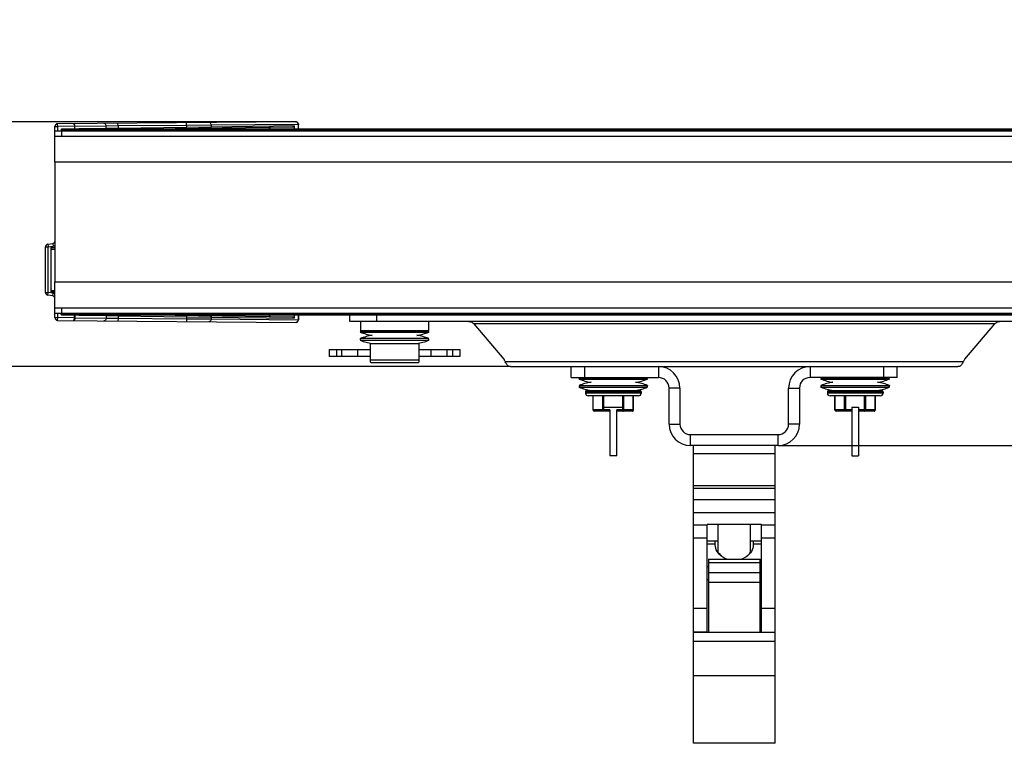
# Model space of a CAD drawing. Extents: x 0 to 420, y 0 to 297.
# Tile 100 of 116: x 301 to 373, y 128 to 181. Entities that reach past the tile are written whole.
import ezdxf

# ---------------------------------------------------------------- set-up
doc = ezdxf.new("R2010")
doc.units = 0
doc.header["$LTSCALE"] = 23.1
doc.layers.get('0').update_dxf_attribs({"linetype": 'CONTINUOUS'})
doc.layers.add('02___PRT_ALL_AXES', color=7, linetype='CONTINUOUS')
doc.layers.add('DIM_PILOTEES', color=7, linetype='CONTINUOUS')
doc.dimstyles.get("Standard").update_dxf_attribs({"dimtxt": 2.5, "dimasz": 2.5, "dimexe": 1.25, "dimexo": 0.625, "dimtad": 1, "dimcen": 2.5, "dimazin": 3, "dimtfac": 1, "dimtmove": 0, "dimatfit": 3})

# ---------------------------------------------------------------- blocks, each defined once
blk = doc.blocks.new('_FILLED')
at = {"color": 0, "linetype": 'BYBLOCK'}
blk.add_solid([(0, 0), (-1, 0.143), (-1, -0.143)], dxfattribs=at)
blk = doc.blocks.new('*D14')
at = {"layer": 'DIM_PILOTEES', "color": 2, "linetype": 'CONTINUOUS'}
for p, q in [((391.709, 159.44), (391.709, 154.649)), ((391.709, 149.858), (391.709, 154.649)), ((391.709, 154.649), (391.709, 138.808)), ((356.68, 149.858), (393.709, 149.858))]:
    blk.add_line(p, q, dxfattribs=at)
at = {"layer": 'DIM_PILOTEES', "color": 2, "linetype": 'CONTINUOUS', "xscale": 3.5, "yscale": 3.5, "zscale": 3.5}
for p, rotation in [((391.709, 159.44), 90), ((391.709, 149.858), 270)]:
    blk.add_blockref('_FILLED', p, dxfattribs=dict(at, rotation=rotation))
blk = doc.blocks.new('*D16')
at = {"layer": 'DIM_PILOTEES', "color": 2, "linetype": 'CONTINUOUS'}
for p, q in [((299.603, 173.674), (299.603, 181.174)), ((299.603, 181.174), (299.603, 164.666)), ((321.185, 173.674), (297.603, 173.674)), ((299.603, 148.158), (299.603, 164.666)), ((336.996, 155.658), (297.603, 155.658)), ((299.603, 155.658), (299.603, 148.158))]:
    blk.add_line(p, q, dxfattribs=at)
at = {"layer": 'DIM_PILOTEES', "color": 2, "linetype": 'CONTINUOUS', "xscale": 3.5, "yscale": 3.5, "zscale": 3.5}
for p, rotation in [((299.603, 173.674), 270), ((299.603, 155.658), 90)]:
    blk.add_blockref('_FILLED', p, dxfattribs=dict(at, rotation=rotation))

msp = doc.modelspace()

# ---------------------------------------------------------------- linework, layer by layer
at = {"color": 7, "linetype": 'CONTINUOUS'}
for p, q in [((303.47, 172.99), (303.47, 173.321)), ((303.47, 173.321), (303.67, 173.321)), ((321.185, 173.674), (303.668, 173.521)), ((303.67, 173.321), (303.668, 173.521)), ((304.923, 173.332), (303.67, 173.321)), ((303.67, 172.99), (303.67, 173.321)), ((307.244, 173.351), (304.923, 173.331)), ((304.923, 173.136), (304.923, 173.331)), ((308.11, 173.36), (307.244, 173.351)), ((307.244, 173.168), (307.244, 173.351)), ((308.11, 173.182), (307.244, 173.168)), ((308.11, 173.36), (308.108, 173.56)), ((313.15, 173.404), (308.11, 173.36)), ((308.11, 173.36), (308.11, 173.182)), ((313.15, 173.252), (308.11, 173.182)), ((308.111, 173.14), (308.11, 173.182)), ((320.957, 173.261), (312.313, 173.14)), ((313.15, 173.404), (313.148, 173.604)), ((314.969, 173.418), (313.15, 173.404)), ((313.15, 173.404), (313.15, 173.252)), ((314.969, 173.276), (313.15, 173.252)), ((313.152, 173.152), (313.15, 173.252)), ((321.36, 173.474), (314.969, 173.418)), ((314.969, 173.418), (314.969, 173.276)), ((321.071, 173.362), (314.969, 173.276)), ((321.071, 173.362), (321.071, 173.14)), ((321.222, 173.67), (321.185, 173.674)), ((321.36, 173.474), (321.36, 173.14)), ((321.387, 173.474), (321.36, 173.474)), ((321.387, 173.14), (321.387, 173.474)), ((303.46, 170.69), (303.46, 172.99)), ((303.46, 172.99), (403.46, 172.99)), ((403.46, 172.59), (303.46, 172.59)), ((303.934, 172.99), (303.941, 173.012)), ((303.96, 172.99), (303.96, 173.14)), ((303.96, 173.14), (402.96, 173.14)), ((303.96, 173.04), (402.96, 173.04)), ((307.244, 173.168), (305.237, 173.14)), ((313.149, 173.152), (313.149, 173.14)), ((313.615, 173.159), (313.595, 173.155)), ((403.46, 170.69), (303.46, 170.69)), ((302.935, 164.656), (303.305, 164.721)), ((302.935, 164.656), (302.97, 164.459)), ((302.97, 164.459), (303.339, 164.524)), ((303.305, 164.721), (303.339, 164.524)), ((302.77, 161.122), (302.77, 164.459)), ((302.77, 164.459), (302.97, 164.459)), ((302.97, 161.122), (302.97, 164.459)), ((303.168, 164.09), (303.168, 161.49)), ((303.188, 164.09), (303.168, 164.09)), ((303.188, 161.152), (303.188, 164.429)), ((303.188, 164.429), (303.46, 164.429)), ((303.188, 164.31), (303.46, 164.31)), ((303.46, 159.59), (303.46, 161.89)), ((303.46, 161.89), (403.46, 161.89)), ((302.77, 161.122), (302.97, 161.122)), ((302.935, 160.925), (302.97, 161.122)), ((303.305, 160.86), (302.935, 160.925)), ((303.339, 161.057), (302.97, 161.122)), ((303.188, 161.49), (303.168, 161.49)), ((303.188, 161.27), (303.46, 161.27)), ((303.188, 161.152), (303.46, 161.152)), ((303.305, 160.86), (303.339, 161.057)), ((303.46, 159.99), (403.46, 159.99)), ((303.46, 159.59), (403.46, 159.59)), ((303.47, 159.26), (303.47, 159.59)), ((303.67, 159.26), (303.67, 159.59)), ((303.96, 159.44), (303.96, 159.59)), ((402.96, 159.54), (303.96, 159.54)), ((402.96, 159.44), (303.96, 159.44)), ((304.888, 159.445), (304.888, 159.249)), ((304.94, 159.445), (304.94, 159.25)), ((305.237, 159.44), (307.244, 159.412)), ((307.244, 159.412), (307.244, 159.23)), ((307.244, 159.412), (308.11, 159.399)), ((308.111, 159.44), (308.11, 159.399)), ((312.313, 159.44), (320.957, 159.32)), ((313.149, 159.429), (313.149, 159.44)), ((313.152, 159.429), (313.15, 159.329)), ((313.615, 159.422), (313.595, 159.426)), ((321.071, 159.44), (321.071, 159.219)), ((321.36, 159.44), (321.36, 159.107)), ((321.387, 159.44), (321.387, 159.107)), ((303.47, 159.26), (303.67, 159.26)), ((303.668, 159.06), (303.67, 159.26)), ((303.668, 159.06), (321.185, 158.907)), ((304.888, 159.249), (303.67, 159.26)), ((304.918, 159.25), (304.888, 159.249)), ((304.934, 159.25), (304.918, 159.25)), ((304.94, 159.25), (304.934, 159.25)), ((304.94, 159.25), (307.244, 159.23)), ((307.244, 159.23), (308.11, 159.221)), ((308.11, 159.221), (308.108, 159.021)), ((308.11, 159.399), (308.11, 159.221)), ((308.11, 159.399), (313.15, 159.329)), ((308.11, 159.221), (313.15, 159.177)), ((313.15, 159.177), (313.148, 158.977)), ((313.15, 159.329), (313.15, 159.177)), ((313.15, 159.329), (314.933, 159.305)), ((313.15, 159.177), (314.969, 159.163)), ((314.933, 159.305), (321.071, 159.219)), ((314.969, 159.305), (314.969, 159.163)), ((314.969, 159.163), (321.36, 159.107)), ((321.36, 159.107), (321.387, 159.107)), ((325.96, 158.99), (325.96, 158.29)), ((330.96, 158.99), (330.96, 158.29)), ((325.978, 158.287), (325.942, 158.194)), ((325.942, 158.194), (330.978, 158.194)), ((330.96, 158.29), (325.96, 158.29)), ((325.978, 158.287), (330.942, 158.287)), ((327.51, 158.29), (327.51, 158.287)), ((329.41, 158.29), (329.41, 158.287)), ((329.42, 158.29), (329.42, 158.287)), ((329.487, 158.29), (329.487, 158.287)), ((329.529, 158.287), (329.529, 158.29)), ((329.53, 158.29), (329.53, 158.287)), ((329.589, 158.29), (329.589, 158.287)), ((329.617, 158.287), (329.616, 158.291)), ((329.651, 158.29), (329.651, 158.287)), ((329.663, 158.287), (329.663, 158.29)), ((329.67, 158.29), (329.67, 158.287)), ((330.942, 158.287), (330.978, 158.194)), ((325.968, 157.66), (325.942, 157.727)), ((330.978, 157.727), (325.942, 157.727)), ((325.968, 157.66), (325.942, 157.594)), ((325.942, 157.594), (330.978, 157.594)), ((326.66, 157.36), (326.66, 156.01)), ((326.66, 157.36), (330.26, 157.36)), ((330.26, 156.01), (330.26, 157.36)), ((330.952, 157.66), (330.978, 157.727)), ((330.952, 157.66), (330.978, 157.594)), ((323.66, 156.91), (323.66, 156.41)), ((323.66, 156.91), (326.66, 156.91)), ((324.189, 156.91), (324.189, 156.41)), ((324.585, 156.41), (324.585, 156.91)), ((325.761, 156.41), (325.761, 156.91)), ((330.26, 156.91), (333.26, 156.91)), ((331.159, 156.41), (331.159, 156.91)), ((332.335, 156.41), (332.335, 156.91)), ((332.73, 156.91), (332.73, 156.41)), ((333.26, 156.91), (333.26, 156.41)), ((326.66, 156.41), (323.66, 156.41)), ((326.66, 156.16), (330.26, 156.16)), ((326.71, 155.96), (326.66, 156.01)), ((326.71, 155.96), (330.21, 155.96)), ((330.21, 155.96), (330.26, 156.01)), ((333.26, 156.41), (330.26, 156.41)), ((370.308, 156.009), (336.612, 156.009)), ((336.996, 155.658), (369.924, 155.658)), ((341.46, 154.858), (341.46, 155.658)), ((342.46, 154.858), (342.46, 155.658)), ((347.88, 155.658), (347.88, 154.858)), ((359.04, 155.658), (359.04, 154.858)), ((364.46, 154.858), (364.46, 155.658)), ((365.46, 154.858), (365.46, 155.658)), ((342.042, 154.741), (342.078, 154.834)), ((342.042, 154.741), (347.078, 154.741)), ((342.078, 154.834), (347.042, 154.834)), ((343.61, 154.834), (343.61, 154.858)), ((345.51, 154.834), (345.51, 154.858)), ((347.078, 154.741), (347.042, 154.834)), ((359.842, 154.741), (359.878, 154.834)), ((359.842, 154.741), (364.878, 154.741)), ((359.878, 154.834), (364.842, 154.834)), ((361.41, 154.834), (361.41, 154.858)), ((363.31, 154.834), (363.31, 154.858)), ((364.878, 154.741), (364.842, 154.834)), ((342.042, 154.274), (342.068, 154.208)), ((342.042, 154.274), (347.078, 154.274)), ((342.042, 154.141), (342.068, 154.208)), ((342.042, 154.141), (347.078, 154.141)), ((342.51, 153.808), (342.51, 153.708)), ((342.51, 153.808), (346.61, 153.808)), ((346.61, 153.708), (342.51, 153.708)), ((342.61, 153.908), (346.51, 153.908)), ((346.61, 153.808), (346.61, 153.708)), ((347.078, 154.274), (347.052, 154.208)), ((347.078, 154.141), (347.052, 154.208)), ((349.46, 154.078), (348.66, 154.078)), ((349.46, 154.078), (349.46, 151.438)), ((357.46, 151.438), (357.46, 154.078)), ((357.46, 154.078), (358.26, 154.078)), ((359.842, 154.274), (364.878, 154.274)), ((359.842, 154.274), (359.868, 154.208)), ((359.842, 154.141), (359.868, 154.208)), ((359.842, 154.141), (364.878, 154.141)), ((360.31, 153.808), (364.41, 153.808)), ((360.31, 153.808), (360.31, 153.708)), ((364.41, 153.708), (360.31, 153.708)), ((360.41, 153.908), (364.31, 153.908)), ((364.41, 153.808), (364.41, 153.708)), ((364.878, 154.274), (364.852, 154.208)), ((364.878, 154.141), (364.852, 154.208)), ((346.41, 153.508), (342.71, 153.508)), ((343.074, 152.488), (343.074, 153.508)), ((343.088, 152.488), (343.088, 153.508)), ((343.78, 152.688), (343.78, 153.508)), ((343.867, 152.688), (343.867, 153.508)), ((345.253, 152.688), (345.253, 153.508)), ((345.339, 152.688), (345.339, 153.508)), ((346.032, 152.488), (346.032, 153.508)), ((346.045, 152.488), (346.045, 153.508)), ((364.21, 153.508), (360.51, 153.508)), ((360.874, 152.488), (360.874, 153.508)), ((360.888, 152.488), (360.888, 153.508)), ((361.58, 152.488), (361.58, 153.508)), ((361.667, 152.388), (361.667, 153.508)), ((363.053, 152.388), (363.053, 153.508)), ((363.139, 152.488), (363.139, 153.508)), ((363.832, 152.488), (363.832, 153.508)), ((363.845, 152.488), (363.845, 153.508)), ((343.778, 152.488), (343.074, 152.488)), ((344.31, 152.388), (343.174, 152.388)), ((343.78, 152.688), (345.339, 152.688)), ((343.865, 152.388), (343.865, 152.484)), ((344.31, 152.484), (343.865, 152.484)), ((344.31, 152.484), (344.31, 149.088)), ((344.81, 149.088), (344.81, 152.484)), ((345.255, 152.484), (344.81, 152.484)), ((345.945, 152.388), (344.81, 152.388)), ((345.255, 152.388), (345.255, 152.484)), ((346.045, 152.488), (345.341, 152.488)), ((362.11, 152.488), (360.874, 152.488)), ((362.11, 152.388), (360.974, 152.388)), ((362.11, 152.688), (362.61, 152.688)), ((362.11, 152.688), (362.11, 149.088)), ((362.61, 152.688), (362.61, 149.088)), ((363.845, 152.488), (362.61, 152.488)), ((363.745, 152.388), (362.61, 152.388)), ((348.66, 151.438), (349.46, 151.438)), ((358.26, 151.438), (357.46, 151.438)), ((350.24, 149.858), (350.24, 150.658)), ((350.24, 150.658), (356.68, 150.658)), ((356.68, 149.858), (356.68, 150.658)), ((350.46, 127.956), (350.46, 149.858)), ((356.46, 127.956), (356.46, 149.858)), ((344.81, 149.088), (344.31, 149.088)), ((350.46, 149.258), (356.46, 149.258)), ((362.11, 149.088), (362.61, 149.088)), ((350.46, 146.912), (356.46, 146.912)), ((350.46, 146.718), (356.46, 146.718)), ((356.46, 145.858), (350.46, 145.858)), ((356.46, 144.918), (350.46, 144.918)), ((350.46, 144.018), (351.46, 144.018)), ((355.46, 144.046), (351.46, 144.046)), ((351.46, 136.104), (351.46, 144.046)), ((355.46, 136.104), (355.46, 144.046)), ((355.46, 144.018), (356.46, 144.018)), ((350.46, 143.067), (351.46, 143.067)), ((352.26, 142.832), (351.46, 142.832)), ((352.06, 142.563), (352.06, 142.832)), ((355.46, 142.832), (354.66, 142.832)), ((354.86, 142.832), (354.86, 142.563)), ((355.46, 143.067), (356.46, 143.067)), ((352.06, 142.591), (351.46, 142.591)), ((355.46, 142.591), (354.86, 142.591)), ((351.56, 141.496), (355.36, 141.496)), ((351.56, 141.496), (351.56, 136.104)), ((355.36, 136.104), (355.36, 141.496)), ((351.46, 140.965), (351.56, 140.965)), ((355.36, 141.226), (351.56, 141.226)), ((355.36, 140.965), (355.46, 140.965)), ((351.46, 139.993), (351.56, 139.993)), ((355.36, 140.482), (351.56, 140.482)), ((355.46, 139.993), (355.36, 139.993)), ((351.56, 139.812), (355.36, 139.812)), ((350.46, 137.894), (351.46, 137.894)), ((355.46, 137.894), (356.46, 137.894)), ((351.46, 136.13), (350.46, 136.13)), ((356.46, 136.104), (350.46, 136.104)), ((355.46, 136.13), (356.46, 136.13)), ((356.46, 135.449), (350.46, 135.449)), ((356.46, 132.922), (350.46, 132.922)), ((356.46, 127.956), (350.46, 127.956))]:
    msp.add_line(p, q, dxfattribs=at)
at = {"color": 3, "linetype": 'CONTINUOUS'}
for p, q in [((303.96, 172.99), (303.96, 172.59)), ((303.96, 159.99), (303.96, 159.59)), ((341.46, 154.858), (347.88, 154.858)), ((365.46, 154.858), (359.04, 154.858)), ((348.66, 151.438), (348.66, 154.078)), ((358.26, 154.078), (358.26, 151.438)), ((356.68, 149.858), (350.24, 149.858)), ((352.26, 144.036), (352.324, 144.046)), ((352.26, 144.046), (352.26, 142.002)), ((354.595, 144.046), (354.66, 144.036)), ((354.66, 142.002), (354.66, 144.046))]:
    msp.add_line(p, q, dxfattribs=at)
at = {"color": 7, "linetype": 'CONTINUOUS'}
for points in [[(304.805, 173.531), (304.829, 173.527), (304.851, 173.515), (304.871, 173.496), (304.889, 173.471), (304.903, 173.441), (304.914, 173.407), (304.92, 173.369), (304.923, 173.331)], [(307.244, 173.351), (307.238, 173.403), (307.22, 173.451), (307.192, 173.493), (307.156, 173.525), (307.114, 173.544), (307.069, 173.551)], [(314.969, 173.418), (314.963, 173.47), (314.945, 173.519), (314.917, 173.56), (314.881, 173.592), (314.839, 173.612), (314.794, 173.618)], [(314.884, 173.176), (314.906, 173.18), (314.926, 173.19), (314.944, 173.206), (314.958, 173.227), (314.966, 173.251), (314.969, 173.276)], [(319.338, 173.239), (319.306, 173.234), (319.278, 173.223), (319.255, 173.206), (319.238, 173.186), (319.228, 173.163), (319.224, 173.138)], [(321.071, 173.362), (321.068, 173.337), (321.058, 173.314), (321.04, 173.293), (321.017, 173.277), (320.99, 173.266), (320.957, 173.261)], [(321.185, 173.674), (321.224, 173.671), (321.262, 173.66), (321.297, 173.641), (321.328, 173.616), (321.353, 173.586), (321.372, 173.551), (321.383, 173.513), (321.387, 173.474)], [(321.349, 173.545), (321.335, 173.578), (321.315, 173.608), (321.289, 173.635), (321.257, 173.657), (321.222, 173.67)], [(321.36, 173.474), (321.357, 173.51), (321.349, 173.545)], [(307.24, 173.14), (307.241, 173.143), (307.244, 173.168)], [(313.218, 173.153), (313.215, 173.15), (313.212, 173.14)], [(313.254, 173.154), (313.242, 173.15), (313.231, 173.14)], [(313.586, 173.158), (313.573, 173.155), (313.562, 173.145), (313.559, 173.14)], [(313.668, 173.159), (313.646, 173.156), (313.626, 173.146), (313.62, 173.14)], [(307.24, 159.44), (307.241, 159.438), (307.244, 159.412)], [(313.218, 159.428), (313.215, 159.431), (313.212, 159.44)], [(313.254, 159.427), (313.242, 159.431), (313.231, 159.44)], [(313.586, 159.423), (313.573, 159.426), (313.562, 159.436), (313.559, 159.44)], [(313.668, 159.422), (313.646, 159.425), (313.626, 159.435), (313.62, 159.44)], [(319.224, 159.443), (319.228, 159.418), (319.238, 159.395), (319.255, 159.375), (319.278, 159.358), (319.306, 159.347), (319.338, 159.342)], [(304.94, 159.25), (304.94, 159.236), (304.938, 159.222), (304.937, 159.208), (304.935, 159.195), (304.932, 159.181), (304.928, 159.168), (304.924, 159.155), (304.919, 159.143), (304.913, 159.131), (304.907, 159.12), (304.901, 159.109), (304.894, 159.099), (304.886, 159.089), (304.877, 159.08), (304.867, 159.072), (304.857, 159.065), (304.845, 159.059), (304.833, 159.054), (304.819, 159.051), (304.805, 159.05)], [(304.888, 159.249), (304.888, 159.236), (304.887, 159.223), (304.886, 159.209), (304.884, 159.195), (304.883, 159.182), (304.88, 159.168), (304.878, 159.156), (304.875, 159.143), (304.871, 159.131), (304.868, 159.12), (304.864, 159.109), (304.859, 159.099), (304.854, 159.09), (304.849, 159.081), (304.843, 159.072), (304.837, 159.065), (304.83, 159.059), (304.822, 159.054), (304.814, 159.051), (304.805, 159.05)], [(307.244, 159.23), (307.238, 159.178), (307.22, 159.13), (307.192, 159.088), (307.156, 159.056), (307.114, 159.036), (307.069, 159.03)], [(314.969, 159.163), (314.963, 159.111), (314.945, 159.062), (314.917, 159.021), (314.881, 158.989), (314.839, 158.969), (314.794, 158.963)], [(314.884, 159.405), (314.906, 159.401), (314.926, 159.391), (314.944, 159.375), (314.958, 159.354), (314.966, 159.33), (314.969, 159.305)], [(320.957, 159.32), (320.99, 159.315), (321.017, 159.304), (321.04, 159.288), (321.058, 159.267), (321.068, 159.244), (321.071, 159.219)], [(321.185, 158.907), (321.224, 158.91), (321.262, 158.921), (321.297, 158.94), (321.328, 158.965), (321.353, 158.995), (321.372, 159.03), (321.383, 159.068), (321.387, 159.107)], [(321.349, 159.036), (321.334, 159.002), (321.313, 158.97), (321.286, 158.943), (321.255, 158.923), (321.221, 158.911), (321.185, 158.907)], [(321.36, 159.107), (321.357, 159.072), (321.349, 159.036)], [(336.502, 156.209), (336.521, 156.176), (336.539, 156.143), (336.558, 156.109), (336.576, 156.076), (336.594, 156.043), (336.612, 156.009)], [(336.876, 155.674), (336.844, 155.693), (336.812, 155.719), (336.78, 155.752), (336.747, 155.791), (336.714, 155.837), (336.681, 155.888), (336.647, 155.946), (336.612, 156.009)], [(370.308, 156.009), (370.273, 155.946), (370.239, 155.888), (370.205, 155.837), (370.172, 155.791), (370.14, 155.752), (370.107, 155.719), (370.076, 155.693), (370.044, 155.674)], [(370.418, 156.209), (370.399, 156.176), (370.38, 156.143), (370.362, 156.109), (370.344, 156.076), (370.326, 156.043), (370.308, 156.009)], [(336.996, 155.658), (336.965, 155.659), (336.935, 155.662), (336.905, 155.667), (336.876, 155.674)], [(370.044, 155.674), (370.014, 155.667), (369.984, 155.662), (369.954, 155.659), (369.924, 155.658)], [(343.092, 152.457), (343.089, 152.472), (343.088, 152.488)], [(343.174, 152.388), (343.161, 152.389), (343.147, 152.393), (343.135, 152.399), (343.123, 152.407), (343.113, 152.417), (343.104, 152.429), (343.097, 152.442), (343.092, 152.457)], [(343.778, 152.488), (343.779, 152.535), (343.78, 152.584), (343.78, 152.635), (343.78, 152.688)], [(343.865, 152.484), (343.848, 152.484), (343.831, 152.485), (343.815, 152.486), (343.801, 152.486), (343.788, 152.487), (343.778, 152.488)], [(343.865, 152.388), (343.851, 152.389), (343.838, 152.393), (343.826, 152.399), (343.814, 152.407), (343.804, 152.417), (343.795, 152.429), (343.788, 152.442), (343.783, 152.457), (343.779, 152.472), (343.778, 152.488)], [(343.865, 152.484), (343.866, 152.532), (343.866, 152.582), (343.867, 152.634), (343.867, 152.688)], [(345.255, 152.484), (345.254, 152.532), (345.253, 152.582), (345.253, 152.634), (345.253, 152.688)], [(345.255, 152.388), (345.268, 152.389), (345.282, 152.393), (345.294, 152.399), (345.306, 152.407), (345.316, 152.417), (345.325, 152.429), (345.332, 152.442), (345.337, 152.457), (345.34, 152.472), (345.341, 152.488)], [(345.341, 152.488), (345.331, 152.487), (345.319, 152.486), (345.305, 152.486), (345.289, 152.485), (345.272, 152.484), (345.255, 152.484)], [(345.341, 152.488), (345.34, 152.535), (345.34, 152.583), (345.339, 152.635), (345.339, 152.688)], [(345.945, 152.388), (345.959, 152.389), (345.972, 152.393), (345.985, 152.399), (345.996, 152.407), (346.007, 152.417), (346.016, 152.429), (346.023, 152.442), (346.028, 152.457), (346.031, 152.472), (346.032, 152.488)], [(360.892, 152.457), (360.889, 152.472), (360.888, 152.488)], [(360.974, 152.388), (360.961, 152.389), (360.947, 152.393), (360.935, 152.399), (360.923, 152.407), (360.913, 152.417), (360.904, 152.429), (360.897, 152.442), (360.892, 152.457)], [(361.667, 152.388), (361.653, 152.389), (361.64, 152.393), (361.628, 152.399), (361.616, 152.407), (361.606, 152.417), (361.597, 152.429), (361.59, 152.442), (361.585, 152.457), (361.581, 152.472), (361.58, 152.488)], [(363.053, 152.388), (363.066, 152.389), (363.079, 152.393), (363.092, 152.399), (363.104, 152.407), (363.114, 152.417), (363.123, 152.429), (363.13, 152.442), (363.135, 152.457), (363.138, 152.472), (363.139, 152.488)], [(363.745, 152.388), (363.759, 152.389), (363.772, 152.393), (363.785, 152.399), (363.796, 152.407), (363.807, 152.417), (363.816, 152.429), (363.823, 152.442), (363.828, 152.457), (363.831, 152.472), (363.832, 152.488)], [(352.266, 141.961), (352.193, 142.069), (352.135, 142.186), (352.093, 142.309), (352.068, 142.435), (352.06, 142.563)], [(354.86, 142.563), (354.852, 142.435), (354.827, 142.309), (354.785, 142.186), (354.727, 142.069), (354.654, 141.961)], [(352.531, 141.727), (352.451, 141.779), (352.352, 141.864), (352.266, 141.961)], [(354.654, 141.961), (354.568, 141.865), (354.469, 141.78), (354.388, 141.727)]]:
    msp.add_lwpolyline(points, dxfattribs=at)
at = {"color": 3, "linetype": 'CONTINUOUS'}
for points in [[(352.26, 142.002), (352.338, 141.906), (352.467, 141.778), (352.609, 141.667), (352.763, 141.573), (352.928, 141.499), (352.939, 141.496)], [(353.982, 141.496), (353.987, 141.498), (354.152, 141.571), (354.307, 141.664), (354.449, 141.775), (354.578, 141.902), (354.66, 142.002)]]:
    msp.add_lwpolyline(points, dxfattribs=at)
at = {"color": 7, "linetype": 'CONTINUOUS'}
for centre, radius, start, end in [((303.67, 173.321), 0.2, 90.5, 180), ((302.97, 164.459), 0.2, 100, 180), ((303.27, 164.918), 0.2, 280, 342.75503), ((303.27, 164.918), 0.4, 280, 298.4173), ((303.428, 164.09), 0.26, 157.11394, 180), ((302.97, 161.122), 0.2, 180, 260), ((303.428, 161.49), 0.26, 180, 202.88606), ((303.27, 160.663), 0.4, 61.58322, 80), ((303.27, 160.663), 0.2, 25.20831, 80), ((304.028, 159.656), 0.16, 202.34965, 244.89488), ((303.67, 159.26), 0.2, 180, 269.5), ((327.46, 162.118), 4.208, 248.85295, 261.16123), ((329.46, 162.118), 4.208, 278.83877, 291.14705), ((327.46, 153.803), 4.208, 98.83877, 111.14705), ((327.46, 161.518), 4.208, 248.85295, 261.16123), ((329.46, 153.803), 4.208, 68.85295, 81.16123), ((329.46, 161.518), 4.208, 278.83877, 291.14705), ((347.88, 154.078), 1.58, 0, 90), ((359.04, 154.078), 1.58, 90, 180), ((343.56, 158.665), 4.208, 248.85295, 261.24316), ((343.56, 150.35), 4.208, 98.75684, 111.14705), ((345.56, 158.665), 4.208, 278.75684, 291.14705), ((345.56, 150.35), 4.208, 68.85295, 81.24316), ((361.36, 158.665), 4.208, 248.85295, 261.24316), ((361.36, 150.35), 4.208, 98.75684, 111.14705), ((363.36, 158.665), 4.208, 278.75684, 291.14705), ((363.36, 150.35), 4.208, 68.85295, 81.24316), ((343.56, 158.065), 4.208, 248.85295, 261.24316), ((342.61, 153.808), 0.1, 90, 180), ((342.71, 153.708), 0.2, 180, 270), ((345.56, 158.065), 4.208, 278.75684, 291.14705), ((346.41, 153.708), 0.2, 270, 360), ((346.51, 153.808), 0.1, 0, 90), ((361.36, 158.065), 4.208, 248.85295, 261.24316), ((360.41, 153.808), 0.1, 90, 180), ((360.51, 153.708), 0.2, 180, 270), ((363.36, 158.065), 4.208, 278.75684, 291.14705), ((364.21, 153.708), 0.2, 270, 360), ((364.31, 153.808), 0.1, 0, 90), ((343.174, 152.488), 0.1, 180, 270), ((345.945, 152.488), 0.1, 270, 360), ((360.974, 152.488), 0.1, 180, 270), ((363.745, 152.488), 0.1, 270, 360), ((350.24, 151.438), 0.78, 180, 270), ((356.68, 151.438), 0.78, 270, 360)]:
    msp.add_arc(centre, radius, start, end, dxfattribs=at)
at = {"color": 3, "linetype": 'CONTINUOUS'}
for centre, radius, start, end in [((347.88, 154.078), 0.78, 0, 90), ((359.04, 154.078), 0.78, 90, 180), ((350.24, 151.438), 1.58, 180, 270), ((356.68, 151.438), 1.58, 270, 360)]:
    msp.add_arc(centre, radius, start, end, dxfattribs=at)
at = {"layer": '02___PRT_ALL_AXES', "color": 7, "linetype": 'CONTINUOUS'}
for p, q in [((303.46, 170.69), (303.46, 161.89)), ((325.16, 158.99), (325.16, 159.44)), ((327.16, 158.99), (327.16, 159.44)), ((381.76, 158.99), (325.16, 158.99)), ((334.285, 158.815), (336.502, 156.209)), ((372.634, 158.815), (334.285, 158.815)), ((370.418, 156.209), (372.634, 158.815))]:
    msp.add_line(p, q, dxfattribs=at)
for points in [[(333.912, 158.99), (333.959, 158.988), (334.005, 158.979), (334.052, 158.965), (334.099, 158.945), (334.145, 158.92), (334.192, 158.889), (334.239, 158.854), (334.285, 158.815)], [(372.634, 158.815), (372.681, 158.854), (372.728, 158.889), (372.774, 158.92), (372.821, 158.945), (372.868, 158.965), (372.914, 158.979), (372.961, 158.988), (373.008, 158.99)]]:
    msp.add_lwpolyline(points, dxfattribs=at)

# ---------------------------------------------------------------- dimensions: what is measured, and where the dimension line sits
at = {"layer": 'DIM_PILOTEES', "color": 2, "linetype": 'CONTINUOUS'}
for base, p1, p2, picture, middle in [((299.603, 173.674), (336.996, 155.658), (321.185, 173.674), '*D16', (299.603, 162.702)), ((391.709, 159.44), (356.68, 149.858), (402.96, 159.44), '*D14', (391.709, 138.808))]:
    dim = msp.add_linear_dim(base=base, p1=p1, p2=p2, angle=90, dimstyle='Standard', dxfattribs=at)
    dim.commit()
    dim.dimension.update_dxf_attribs({"geometry": picture, "text_midpoint": middle, "dimtype": 128})

doc.saveas('drawing.dxf')
